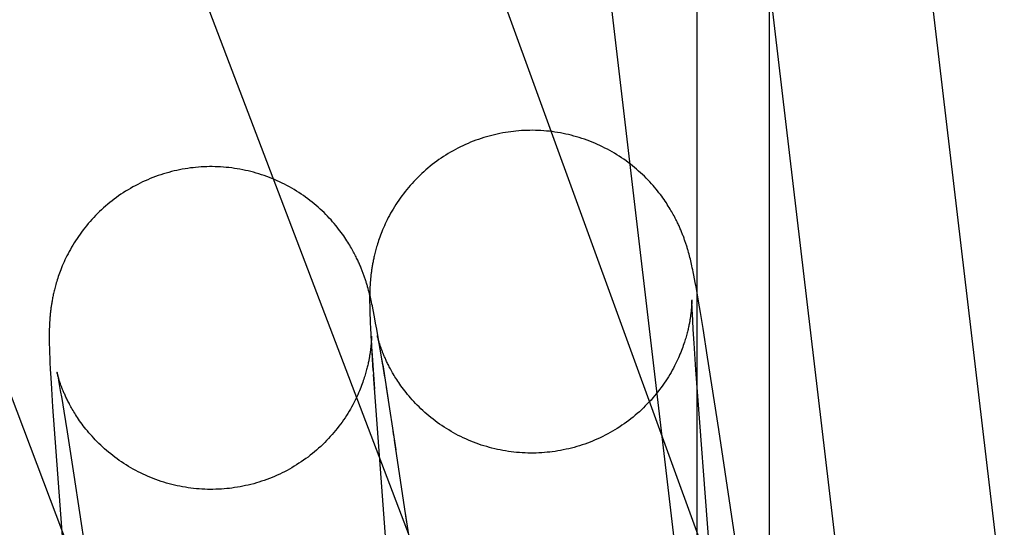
# Model space of a CAD drawing. Header units: inches. Extents: x 0 to 283, y 0 to 183.
# Tile 89 of 114: x 147.9049 to 148.0239, y 92.9101 to 92.9714. Entities that reach past the tile are written whole.
import ezdxf

# ---------------------------------------------------------------- set-up
doc = ezdxf.new("R2010")
doc.units = ezdxf.units.IN
doc.header["$LTSCALE"] = 15.583333
doc.header["$MEASUREMENT"] = 0
doc.linetypes.add('HIDDEN', pattern=[0.2, 0.1, -0.1])
doc.layers.add('DEFAULT_2', color=8, linetype='HIDDEN')

msp = doc.modelspace()

# ---------------------------------------------------------------- linework, layer by layer
at = {"layer": 'DEFAULT_2', "color": 8, "linetype": 'HIDDEN'}
for p, q in [((148.0923, 92.61943), (147.53652, 94.14643)), ((147.98674, 92.12706), (147.98674, 93.83079)), ((147.99546, 92.12706), (147.99546, 93.83079)), ((148.0304, 92.84449), (147.96804, 93.37336)), ((148.01124, 92.84223), (147.94888, 93.3711)), ((147.98588, 92.89249), (147.93521, 93.32221)), ((147.81723, 93.26253), (147.99025, 92.80858)), ((147.78078, 93.24864), (147.97159, 92.74804)), ((147.98569, 92.94332), (147.98563, 92.94354)), ((147.98575, 92.94311), (147.98569, 92.94332)), ((147.98581, 92.94291), (147.98575, 92.94311)), ((147.98586, 92.9427), (147.98581, 92.94291)), ((147.98591, 92.9425), (147.98586, 92.9427)), ((147.98596, 92.9423), (147.98591, 92.9425)), ((147.98601, 92.94209), (147.98596, 92.9423)), ((147.98605, 92.94189), (147.98601, 92.94209)), ((147.9861, 92.94168), (147.98605, 92.94189)), ((147.98615, 92.94146), (147.9861, 92.94168)), ((147.9862, 92.94123), (147.98615, 92.94146)), ((147.98625, 92.94098), (147.9862, 92.94123)), ((147.98633, 92.94058), (147.98625, 92.94098)), ((147.98641, 92.94014), (147.98633, 92.94058)), ((147.9472, 92.93934), (147.94719, 92.93914)), ((147.9865, 92.93967), (147.98641, 92.94014)), ((147.9866, 92.93917), (147.9865, 92.93967)), ((147.94697, 92.93894), (147.94691, 92.93915)), ((147.94703, 92.93873), (147.94697, 92.93894)), ((147.94708, 92.93852), (147.94703, 92.93873)), ((147.94714, 92.93831), (147.94708, 92.93852)), ((147.94719, 92.93811), (147.94714, 92.93831)), ((147.94716, 92.93818), (147.94715, 92.938)), ((147.94715, 92.938), (147.94715, 92.93781)), ((147.94717, 92.93855), (147.94716, 92.93836)), ((147.94716, 92.93836), (147.94716, 92.93818)), ((147.94718, 92.93894), (147.94717, 92.93874)), ((147.94717, 92.93874), (147.94717, 92.93855)), ((147.94719, 92.93914), (147.94718, 92.93894)), ((147.94724, 92.93791), (147.94719, 92.93811)), ((147.98673, 92.93844), (147.9866, 92.93917)), ((147.9869, 92.93743), (147.98673, 92.93844)), ((147.94715, 92.93781), (147.94715, 92.93763)), ((147.94715, 92.93763), (147.94715, 92.93745)), ((147.94715, 92.93745), (147.94715, 92.93727)), ((147.94715, 92.93727), (147.94716, 92.93699)), ((147.94716, 92.93699), (147.94716, 92.9367)), ((147.94728, 92.93771), (147.94724, 92.93791)), ((147.94733, 92.9375), (147.94728, 92.93771)), ((147.94738, 92.93729), (147.94733, 92.9375)), ((147.94743, 92.93707), (147.94738, 92.93729)), ((147.94748, 92.93684), (147.94743, 92.93707)), ((147.94753, 92.93659), (147.94748, 92.93684)), ((147.98608, 92.93711), (147.98607, 92.93699)), ((147.98607, 92.93699), (147.98607, 92.93687)), ((147.98609, 92.9373), (147.98608, 92.93721)), ((147.98608, 92.93721), (147.98608, 92.93711)), ((147.98609, 92.93757), (147.98609, 92.93758)), ((147.98609, 92.93758), (147.98609, 92.93758)), ((147.98609, 92.93757), (147.98609, 92.93756)), ((147.98609, 92.93754), (147.98609, 92.93755)), ((147.98609, 92.93755), (147.98609, 92.93753)), ((147.98609, 92.93751), (147.98609, 92.93745)), ((147.98609, 92.93745), (147.98609, 92.93738)), ((147.98609, 92.93738), (147.98609, 92.9373)), ((147.9861, 92.93723), (147.9861, 92.93738)), ((147.98611, 92.93704), (147.9861, 92.93723)), ((147.98612, 92.9368), (147.98611, 92.93704)), ((147.98714, 92.93604), (147.9869, 92.93743)), ((147.94716, 92.9367), (147.94717, 92.9364)), ((147.94717, 92.9364), (147.94718, 92.93609)), ((147.94718, 92.93609), (147.94719, 92.93577)), ((147.94719, 92.93577), (147.9472, 92.93531)), ((147.94761, 92.93619), (147.94753, 92.93659)), ((147.94769, 92.93575), (147.94761, 92.93619)), ((147.94778, 92.93528), (147.94769, 92.93575)), ((147.98613, 92.93639), (147.98612, 92.9368)), ((147.98616, 92.93588), (147.98613, 92.93639)), ((147.9862, 92.93507), (147.98616, 92.93588)), ((147.98745, 92.93412), (147.98714, 92.93604)), ((147.90846, 92.93447), (147.90845, 92.93428)), ((147.90848, 92.93487), (147.90846, 92.93467)), ((147.90846, 92.93467), (147.90846, 92.93447)), ((147.9472, 92.93531), (147.94722, 92.93482)), ((147.94722, 92.93482), (147.94726, 92.93415)), ((147.94788, 92.93478), (147.94778, 92.93528)), ((147.94801, 92.93405), (147.94788, 92.93478)), ((147.98626, 92.93402), (147.9862, 92.93507)), ((147.90844, 92.9339), (147.90843, 92.93372)), ((147.90843, 92.93372), (147.90843, 92.93354)), ((147.90843, 92.93354), (147.90843, 92.93336)), ((147.90843, 92.93336), (147.90843, 92.93318)), ((147.90845, 92.93428), (147.90844, 92.93409)), ((147.90844, 92.93409), (147.90844, 92.9339)), ((147.94726, 92.93415), (147.94729, 92.93341)), ((147.94729, 92.93341), (147.94735, 92.93241)), ((147.94818, 92.93304), (147.94801, 92.93405)), ((147.94807, 92.93327), (147.94808, 92.93327)), ((147.94808, 92.93326), (147.94808, 92.93327)), ((147.94808, 92.93326), (147.94808, 92.93325)), ((147.94808, 92.93324), (147.94808, 92.93325)), ((147.94808, 92.93323), (147.9481, 92.93316)), ((147.98637, 92.93236), (147.98626, 92.93402)), ((147.988, 92.93065), (147.98745, 92.93412)), ((147.90843, 92.93318), (147.90843, 92.933)), ((147.90843, 92.933), (147.90843, 92.93272)), ((147.90843, 92.93272), (147.90844, 92.93243)), ((147.90844, 92.93243), (147.90844, 92.93214)), ((147.90844, 92.93214), (147.90845, 92.93184)), ((147.94735, 92.93258), (147.94734, 92.93245)), ((147.94736, 92.9327), (147.94735, 92.93258)), ((147.94735, 92.93241), (147.94744, 92.93084)), ((147.94737, 92.93289), (147.94736, 92.9328)), ((147.94736, 92.9328), (147.94736, 92.9327)), ((147.94737, 92.93319), (147.94737, 92.93319)), ((147.94737, 92.93319), (147.94737, 92.93319)), ((147.94737, 92.93318), (147.94737, 92.93317)), ((147.94737, 92.93316), (147.94737, 92.93317)), ((147.94737, 92.93315), (147.94737, 92.93313)), ((147.94737, 92.93311), (147.94737, 92.93305)), ((147.94737, 92.93305), (147.94737, 92.93298)), ((147.94737, 92.93298), (147.94737, 92.93289)), ((147.94738, 92.93293), (147.94738, 92.93306)), ((147.94738, 92.93276), (147.94738, 92.93293)), ((147.94739, 92.93254), (147.94738, 92.93276)), ((147.9474, 92.93228), (147.94739, 92.93254)), ((147.94742, 92.93184), (147.9474, 92.93228)), ((147.94809, 92.9332), (147.94809, 92.93322)), ((147.9481, 92.93316), (147.94812, 92.93306)), ((147.94814, 92.933), (147.94812, 92.93308)), ((147.94812, 92.93306), (147.94815, 92.93291)), ((147.94817, 92.93291), (147.94814, 92.933)), ((147.94815, 92.93291), (147.94819, 92.93272)), ((147.94819, 92.93282), (147.94817, 92.93291)), ((147.94842, 92.93164), (147.94818, 92.93304)), ((147.94823, 92.93271), (147.94819, 92.93282)), ((147.94819, 92.93272), (147.94823, 92.93249)), ((147.94826, 92.93259), (147.94823, 92.93271)), ((147.94823, 92.93249), (147.9483, 92.9321)), ((147.9483, 92.93246), (147.94826, 92.93259)), ((147.9483, 92.9321), (147.94839, 92.93162)), ((147.98659, 92.92913), (147.98637, 92.93236)), ((147.90845, 92.93184), (147.90846, 92.93152)), ((147.90846, 92.93152), (147.90848, 92.93109)), ((147.90848, 92.93109), (147.9085, 92.93063)), ((147.94745, 92.9313), (147.94742, 92.93184)), ((147.9475, 92.93042), (147.94745, 92.9313)), ((147.94839, 92.93162), (147.94851, 92.9309)), ((147.94873, 92.92972), (147.94842, 92.93164)), ((147.94851, 92.9309), (147.9487, 92.92981)), ((147.9085, 92.93063), (147.90852, 92.93001)), ((147.90852, 92.93001), (147.90856, 92.92921)), ((147.94744, 92.93084), (147.94773, 92.9268)), ((147.94758, 92.92904), (147.9475, 92.93042)), ((147.9487, 92.92981), (147.94896, 92.92823)), ((147.94873, 92.92972), (147.94939, 92.92551)), ((147.98934, 92.92193), (147.988, 92.93065)), ((147.90856, 92.92921), (147.90862, 92.92817)), ((147.90935, 92.92889), (147.90935, 92.92888)), ((147.90936, 92.92887), (147.90935, 92.92888)), ((147.90936, 92.92888), (147.90936, 92.92887)), ((147.90936, 92.92885), (147.90936, 92.92886)), ((147.90936, 92.92885), (147.90937, 92.92883)), ((147.90937, 92.9288), (147.90937, 92.92883)), ((147.90937, 92.92881), (147.90939, 92.92872)), ((147.90939, 92.92872), (147.90942, 92.92858)), ((147.90943, 92.9286), (147.9094, 92.92868)), ((147.90942, 92.92858), (147.90945, 92.92841)), ((147.90945, 92.92851), (147.90943, 92.9286)), ((147.90948, 92.92841), (147.90945, 92.92851)), ((147.94759, 92.92856), (147.95193, 92.87011)), ((147.98968, 92.88787), (147.98659, 92.92913)), ((147.90862, 92.92817), (147.9087, 92.92684)), ((147.90945, 92.92841), (147.90949, 92.92819)), ((147.90951, 92.9283), (147.90948, 92.92841)), ((147.90949, 92.92819), (147.90956, 92.92782)), ((147.90955, 92.92819), (147.90951, 92.9283)), ((147.90959, 92.92806), (147.90955, 92.92819)), ((147.90956, 92.92782), (147.90965, 92.92735)), ((147.90965, 92.92735), (147.90977, 92.92662)), ((147.9087, 92.92684), (147.90884, 92.92464)), ((147.90977, 92.92662), (147.90994, 92.92566)), ((147.94916, 92.92703), (147.95033, 92.91945)), ((147.90994, 92.92566), (147.91019, 92.92412)), ((147.90884, 92.92464), (147.91332, 92.8641)), ((147.91019, 92.92412), (147.91059, 92.92164)), ((147.91059, 92.92164), (147.91141, 92.91638)), ((147.95007, 92.92116), (147.94999, 92.9217)), ((147.99343, 92.89494), (147.98934, 92.92193)), ((147.95166, 92.91069), (147.95016, 92.92061)), ((147.91141, 92.91638), (147.91479, 92.89403)), ((147.95324, 92.90024), (147.95149, 92.9118))]:
    msp.add_line(p, q, dxfattribs=at)
for points in [[(147.96453, 92.95794), (147.96422, 92.9579), (147.96389, 92.95786), (147.96356, 92.95781), (147.96323, 92.95775), (147.9629, 92.95769), (147.96257, 92.95762), (147.96224, 92.95754), (147.96191, 92.95746), (147.96159, 92.95738), (147.96126, 92.95728), (147.96094, 92.95719), (147.96062, 92.95708), (147.9603, 92.95698), (147.95998, 92.95686), (147.95967, 92.95674), (147.95936, 92.95662), (147.95905, 92.95649), (147.95874, 92.95635), (147.95843, 92.95621), (147.95813, 92.95607), (147.95783, 92.95591), (147.95753, 92.95576), (147.95724, 92.9556), (147.95694, 92.95543), (147.95665, 92.95526), (147.95637, 92.95508), (147.95609, 92.9549), (147.95581, 92.95472), (147.95553, 92.95453), (147.95526, 92.95433), (147.95499, 92.95413), (147.95472, 92.95393), (147.95446, 92.95372), (147.9542, 92.9535), (147.95395, 92.95329), (147.9537, 92.95307), (147.95345, 92.95284), (147.95321, 92.95261), (147.95297, 92.95238), (147.95274, 92.95214), (147.95251, 92.9519), (147.95228, 92.95166), (147.95206, 92.95141), (147.95185, 92.95116), (147.95164, 92.95091), (147.95144, 92.95066), (147.95124, 92.9504), (147.95104, 92.95014), (147.95085, 92.94988), (147.95067, 92.94962), (147.95049, 92.94935), (147.95032, 92.94909), (147.95015, 92.94883), (147.94999, 92.94856), (147.94984, 92.9483), (147.94969, 92.94804), (147.94955, 92.94778), (147.94941, 92.94752), (147.94928, 92.94727), (147.94916, 92.94702), (147.94904, 92.94677), (147.94893, 92.94652), (147.94882, 92.94628), (147.94872, 92.94605), (147.94863, 92.94582), (147.94854, 92.94559), (147.94846, 92.94538), (147.94838, 92.94516), (147.9483, 92.94495), (147.94824, 92.94475), (147.94817, 92.94455), (147.94811, 92.94436), (147.94805, 92.94417), (147.948, 92.94399), (147.94795, 92.94382), (147.9479, 92.94365), (147.94786, 92.94349), (147.94781, 92.94333), (147.94777, 92.94317), (147.94774, 92.94302), (147.9477, 92.94288), (147.94767, 92.94273), (147.94764, 92.94259), (147.94761, 92.94245), (147.94758, 92.94232), (147.94756, 92.94219), (147.94753, 92.94206), (147.94751, 92.94193), (147.94749, 92.94181), (147.94747, 92.94168), (147.94745, 92.94156), (147.94743, 92.94144), (147.94741, 92.94132), (147.94739, 92.94121), (147.94737, 92.94109), (147.94736, 92.94097), (147.94734, 92.94086), (147.94733, 92.94074), (147.94731, 92.94063), (147.9473, 92.94052), (147.94729, 92.94041), (147.94728, 92.9403), (147.94727, 92.94019), (147.94726, 92.94008), (147.94725, 92.93997), (147.94724, 92.93986), (147.94723, 92.93976), (147.94722, 92.93965), (147.94721, 92.93955), (147.9472, 92.93934)], [(147.98385, 92.9479), (147.98377, 92.94806), (147.98367, 92.94822), (147.98357, 92.94839), (147.98347, 92.94856), (147.98336, 92.94874), (147.98325, 92.94892), (147.98313, 92.94911), (147.98301, 92.9493), (147.98288, 92.9495), (147.98274, 92.9497), (147.9826, 92.9499), (147.98245, 92.9501), (147.98229, 92.95031), (147.98212, 92.95053), (147.98195, 92.95074), (147.98178, 92.95096), (147.98159, 92.95118), (147.9814, 92.9514), (147.98121, 92.95162), (147.981, 92.95184), (147.98079, 92.95207), (147.98058, 92.95229), (147.98036, 92.95251), (147.98013, 92.95272), (147.9799, 92.95294), (147.97966, 92.95315), (147.97942, 92.95337), (147.97917, 92.95357), (147.97892, 92.95378), (147.97866, 92.95398), (147.9784, 92.95418), (147.97814, 92.95437), (147.97787, 92.95457), (147.97759, 92.95475), (147.97732, 92.95493), (147.97704, 92.95511), (147.97675, 92.95529), (147.97647, 92.95546), (147.97618, 92.95562), (147.97588, 92.95578), (147.97559, 92.95593), (147.97529, 92.95608), (147.97499, 92.95623), (147.97468, 92.95637), (147.97437, 92.9565), (147.97406, 92.95663), (147.97375, 92.95675), (147.97344, 92.95687), (147.97312, 92.95699), (147.9728, 92.95709), (147.97248, 92.95719), (147.97216, 92.95729), (147.97184, 92.95738), (147.97151, 92.95747), (147.97119, 92.95755), (147.97086, 92.95762), (147.97053, 92.95769), (147.9702, 92.95775), (147.96987, 92.95781), (147.96954, 92.95786), (147.9692, 92.95791), (147.96887, 92.95795), (147.96853, 92.95798), (147.9682, 92.95801), (147.96786, 92.95803), (147.96753, 92.95805), (147.96719, 92.95806), (147.96686, 92.95807), (147.96652, 92.95806), (147.96618, 92.95806), (147.96585, 92.95805), (147.96551, 92.95803), (147.96518, 92.958), (147.96484, 92.95797), (147.96453, 92.95794)], [(147.92581, 92.95355), (147.9255, 92.95352), (147.92517, 92.95347), (147.92484, 92.95342), (147.92451, 92.95336), (147.92418, 92.9533), (147.92385, 92.95323), (147.92352, 92.95316), (147.9232, 92.95308), (147.92287, 92.95299), (147.92255, 92.9529), (147.92223, 92.9528), (147.92191, 92.9527), (147.92159, 92.95259), (147.92127, 92.95248), (147.92096, 92.95236), (147.92064, 92.95223), (147.92033, 92.9521), (147.92003, 92.95197), (147.91972, 92.95183), (147.91942, 92.95168), (147.91912, 92.95153), (147.91882, 92.95138), (147.91853, 92.95122), (147.91824, 92.95105), (147.91795, 92.95088), (147.91766, 92.9507), (147.91738, 92.95052), (147.9171, 92.95034), (147.91682, 92.95015), (147.91655, 92.94995), (147.91628, 92.94975), (147.91602, 92.94955), (147.91575, 92.94934), (147.9155, 92.94913), (147.91524, 92.94891), (147.91499, 92.94869), (147.91474, 92.94847), (147.9145, 92.94824), (147.91427, 92.94801), (147.91403, 92.94777), (147.9138, 92.94753), (147.91358, 92.94729), (147.91336, 92.94704), (147.91314, 92.94679), (147.91294, 92.94654), (147.91273, 92.94629), (147.91253, 92.94603), (147.91234, 92.94577), (147.91215, 92.94551), (147.91196, 92.94525), (147.91179, 92.94499), (147.91161, 92.94473), (147.91145, 92.94446), (147.91129, 92.9442), (147.91113, 92.94394), (147.91098, 92.94368), (147.91084, 92.94342), (147.9107, 92.94316), (147.91057, 92.94291), (147.91045, 92.94265), (147.91033, 92.94241), (147.91022, 92.94216), (147.91011, 92.94192), (147.91001, 92.94169), (147.90992, 92.94146), (147.90983, 92.94123), (147.90975, 92.94101), (147.90967, 92.9408), (147.90959, 92.94059), (147.90952, 92.94039), (147.90946, 92.94019), (147.90939, 92.94), (147.90934, 92.93981), (147.90928, 92.93963), (147.90923, 92.93945), (147.90918, 92.93928), (147.90914, 92.93912), (147.9091, 92.93896), (147.90906, 92.93881), (147.90902, 92.93866), (147.90899, 92.93851), (147.90895, 92.93836), (147.90892, 92.93822), (147.90889, 92.93809), (147.90887, 92.93795), (147.90884, 92.93782), (147.90882, 92.93769), (147.90879, 92.93756), (147.90877, 92.93744), (147.90875, 92.93732), (147.90873, 92.9372), (147.90871, 92.93708), (147.90869, 92.93696), (147.90867, 92.93684), (147.90866, 92.93672), (147.90864, 92.93661), (147.90862, 92.93649), (147.90861, 92.93638), (147.9086, 92.93626), (147.90858, 92.93615), (147.90857, 92.93604), (147.90856, 92.93593), (147.90855, 92.93582), (147.90854, 92.93571), (147.90853, 92.9356), (147.90852, 92.9355), (147.90851, 92.93539), (147.9085, 92.93528), (147.90849, 92.93518), (147.90849, 92.93508), (147.90848, 92.93487)], [(147.94513, 92.94351), (147.94505, 92.94367), (147.94495, 92.94383), (147.94485, 92.944), (147.94475, 92.94418), (147.94464, 92.94436), (147.94453, 92.94454), (147.94441, 92.94472), (147.94429, 92.94492), (147.94415, 92.94511), (147.94402, 92.94531), (147.94387, 92.94551), (147.94372, 92.94572), (147.94357, 92.94593), (147.9434, 92.94614), (147.94323, 92.94636), (147.94306, 92.94657), (147.94287, 92.94679), (147.94268, 92.94701), (147.94249, 92.94724), (147.94228, 92.94746), (147.94207, 92.94768), (147.94186, 92.9479), (147.94164, 92.94812), (147.94141, 92.94834), (147.94118, 92.94855), (147.94094, 92.94877), (147.9407, 92.94898), (147.94045, 92.94919), (147.9402, 92.94939), (147.93994, 92.94959), (147.93968, 92.94979), (147.93942, 92.94999), (147.93915, 92.95018), (147.93887, 92.95037), (147.9386, 92.95055), (147.93832, 92.95073), (147.93803, 92.9509), (147.93775, 92.95107), (147.93746, 92.95123), (147.93716, 92.95139), (147.93687, 92.95155), (147.93657, 92.9517), (147.93626, 92.95184), (147.93596, 92.95198), (147.93565, 92.95211), (147.93534, 92.95224), (147.93503, 92.95237), (147.93472, 92.95249), (147.9344, 92.9526), (147.93408, 92.95271), (147.93376, 92.95281), (147.93344, 92.9529), (147.93312, 92.953), (147.93279, 92.95308), (147.93247, 92.95316), (147.93214, 92.95323), (147.93181, 92.9533), (147.93148, 92.95337), (147.93115, 92.95342), (147.93082, 92.95347), (147.93048, 92.95352), (147.93015, 92.95356), (147.92981, 92.95359), (147.92948, 92.95362), (147.92914, 92.95365), (147.92881, 92.95366), (147.92847, 92.95367), (147.92813, 92.95368), (147.9278, 92.95368), (147.92746, 92.95367), (147.92713, 92.95366), (147.92679, 92.95364), (147.92645, 92.95362), (147.92612, 92.95359), (147.92581, 92.95355)], [(147.98563, 92.94354), (147.9856, 92.94364), (147.98557, 92.94375), (147.98554, 92.94386), (147.98551, 92.94396), (147.98547, 92.94407), (147.98544, 92.94418), (147.9854, 92.94429), (147.98537, 92.94439), (147.98533, 92.9445), (147.9853, 92.94461), (147.98526, 92.94472), (147.98522, 92.94483), (147.98518, 92.94493), (147.98515, 92.94504), (147.98511, 92.94515), (147.98507, 92.94526), (147.98502, 92.94537), (147.98498, 92.94548), (147.98494, 92.94559), (147.9849, 92.9457), (147.98485, 92.94581), (147.9848, 92.94592), (147.98475, 92.94604), (147.9847, 92.94616), (147.98465, 92.94627), (147.9846, 92.94639), (147.98455, 92.94652), (147.98449, 92.94664), (147.98443, 92.94677), (147.98437, 92.9469), (147.9843, 92.94703), (147.98424, 92.94717), (147.98417, 92.94731), (147.98409, 92.94745), (147.98402, 92.94759), (147.98394, 92.94774), (147.98385, 92.9479)], [(147.94691, 92.93915), (147.94688, 92.93926), (147.94685, 92.93936), (147.94682, 92.93947), (147.94679, 92.93958), (147.94675, 92.93969), (147.94672, 92.93979), (147.94668, 92.9399), (147.94665, 92.94001), (147.94661, 92.94012), (147.94658, 92.94022), (147.94654, 92.94033), (147.9465, 92.94044), (147.94646, 92.94055), (147.94643, 92.94065), (147.94639, 92.94076), (147.94635, 92.94087), (147.9463, 92.94098), (147.94626, 92.94109), (147.94622, 92.9412), (147.94617, 92.94131), (147.94613, 92.94142), (147.94608, 92.94154), (147.94603, 92.94165), (147.94598, 92.94177), (147.94593, 92.94189), (147.94588, 92.94201), (147.94582, 92.94213), (147.94577, 92.94225), (147.94571, 92.94238), (147.94565, 92.94251), (147.94558, 92.94264), (147.94552, 92.94278), (147.94545, 92.94292), (147.94537, 92.94306), (147.9453, 92.94321), (147.94522, 92.94336), (147.94513, 92.94351)], [(147.98607, 92.93687), (147.98606, 92.93674), (147.98605, 92.93667), (147.98604, 92.93659), (147.98604, 92.93652), (147.98603, 92.93644), (147.98602, 92.93636), (147.98601, 92.93628), (147.98601, 92.9362), (147.986, 92.93611), (147.98599, 92.93603), (147.98598, 92.93594), (147.98596, 92.93585), (147.98595, 92.93576), (147.98594, 92.93567), (147.98593, 92.93558), (147.98591, 92.93548), (147.9859, 92.93538), (147.98588, 92.93528), (147.98586, 92.93518), (147.98585, 92.93508), (147.98583, 92.93497), (147.98581, 92.93486), (147.98579, 92.93475), (147.98576, 92.93463), (147.98574, 92.93451), (147.98571, 92.93439), (147.98569, 92.93427), (147.98566, 92.93414), (147.98563, 92.93401), (147.9856, 92.93387), (147.98556, 92.93373), (147.98553, 92.93359), (147.98549, 92.93344), (147.98545, 92.93329), (147.9854, 92.93313), (147.98535, 92.93297), (147.9853, 92.9328), (147.98525, 92.93262), (147.98519, 92.93245), (147.98513, 92.93226), (147.98506, 92.93207), (147.98499, 92.93187), (147.98492, 92.93167), (147.98484, 92.93146), (147.98475, 92.93124), (147.98466, 92.93102), (147.98457, 92.93079), (147.98447, 92.93056), (147.98436, 92.93033), (147.98424, 92.93008), (147.98412, 92.92984), (147.984, 92.92959), (147.98386, 92.92934), (147.98373, 92.92908), (147.98358, 92.92882), (147.98343, 92.92856), (147.98327, 92.9283), (147.98311, 92.92804), (147.98294, 92.92778), (147.98276, 92.92752), (147.98258, 92.92726), (147.98239, 92.927), (147.9822, 92.92674), (147.982, 92.92648), (147.9818, 92.92623), (147.98159, 92.92598), (147.98138, 92.92573), (147.98116, 92.92548), (147.98093, 92.92524), (147.98071, 92.925), (147.98047, 92.92476), (147.98024, 92.92453), (147.98, 92.9243), (147.97975, 92.92407), (147.9795, 92.92385), (147.97925, 92.92363), (147.97899, 92.92342), (147.97873, 92.92321), (147.97846, 92.92301), (147.97819, 92.92281), (147.97792, 92.92261), (147.97765, 92.92242), (147.97737, 92.92223), (147.97708, 92.92205), (147.9768, 92.92188), (147.97651, 92.9217), (147.97622, 92.92154), (147.97592, 92.92138), (147.97563, 92.92122), (147.97532, 92.92107), (147.97502, 92.92092), (147.97472, 92.92078), (147.97441, 92.92065), (147.9741, 92.92052), (147.97379, 92.92039), (147.97347, 92.92027), (147.97315, 92.92016), (147.97284, 92.92005), (147.97252, 92.91995), (147.97219, 92.91985), (147.97187, 92.91976), (147.97154, 92.91967), (147.97122, 92.91959), (147.97089, 92.91952), (147.97056, 92.91945), (147.97023, 92.91938), (147.9699, 92.91933), (147.96957, 92.91927), (147.96923, 92.91923), (147.96892, 92.91919)], [(147.9861, 92.93738), (147.9861, 92.93749), (147.9861, 92.93751)], [(147.94734, 92.93245), (147.94733, 92.93232), (147.94733, 92.93225), (147.94732, 92.93217), (147.94731, 92.9321), (147.94731, 92.93202), (147.9473, 92.93194), (147.94729, 92.93186), (147.94728, 92.93178), (147.94727, 92.93169), (147.94726, 92.93161), (147.94725, 92.93152), (147.94724, 92.93143), (147.94723, 92.93134), (147.94721, 92.93125), (147.9472, 92.93115), (147.94719, 92.93106), (147.94717, 92.93096), (147.94715, 92.93086), (147.94714, 92.93075), (147.94712, 92.93065), (147.9471, 92.93054), (147.94708, 92.93043), (147.94706, 92.93032), (147.94704, 92.9302), (147.94701, 92.93009), (147.94699, 92.92996), (147.94696, 92.92984), (147.94693, 92.92971), (147.9469, 92.92958), (147.94686, 92.92944), (147.94683, 92.9293), (147.94679, 92.92915), (147.94675, 92.92901), (147.94671, 92.92885), (147.94667, 92.92869), (147.94662, 92.92853), (147.94657, 92.92836), (147.94651, 92.92819), (147.94645, 92.92801), (147.94639, 92.92782), (147.94632, 92.92763), (147.94625, 92.92743), (147.94618, 92.92722), (147.9461, 92.92701), (147.94601, 92.9268), (147.94592, 92.92658), (147.94582, 92.92635), (147.94572, 92.92612), (147.94561, 92.92588), (147.94549, 92.92564), (147.94537, 92.92539), (147.94525, 92.92514), (147.94511, 92.92489), (147.94497, 92.92463), (147.94483, 92.92438), (147.94467, 92.92412), (147.94452, 92.92386), (147.94435, 92.9236), (147.94418, 92.92334), (147.944, 92.92308), (147.94382, 92.92282), (147.94363, 92.92256), (147.94344, 92.9223), (147.94324, 92.92205), (147.94304, 92.92179), (147.94283, 92.92154), (147.94262, 92.9213), (147.9424, 92.92105), (147.94218, 92.92081), (147.94195, 92.92057), (147.94172, 92.92034), (147.94148, 92.9201), (147.94124, 92.91988), (147.94099, 92.91965), (147.94074, 92.91943), (147.94049, 92.91922), (147.94023, 92.91901), (147.93997, 92.9188), (147.93971, 92.91859), (147.93944, 92.9184), (147.93917, 92.9182), (147.93889, 92.91801), (147.93861, 92.91783), (147.93833, 92.91765), (147.93805, 92.91747), (147.93776, 92.9173), (147.93747, 92.91714), (147.93718, 92.91698), (147.93688, 92.91682), (147.93658, 92.91667), (147.93628, 92.91652), (147.93597, 92.91638), (147.93567, 92.91625), (147.93536, 92.91612), (147.93505, 92.916), (147.93473, 92.91588), (147.93442, 92.91576), (147.9341, 92.91566), (147.93378, 92.91555), (147.93346, 92.91546), (147.93314, 92.91537), (147.93281, 92.91528), (147.93249, 92.9152), (147.93216, 92.91513), (147.93183, 92.91506), (147.9315, 92.91499), (147.93117, 92.91494), (147.93084, 92.91489), (147.93051, 92.91484), (147.9302, 92.9148)], [(147.94738, 92.93306), (147.94737, 92.93312), (147.94737, 92.93314)], [(147.94812, 92.93308), (147.94811, 92.93314), (147.9481, 92.93317)], [(147.96892, 92.91919), (147.96862, 92.91916), (147.96828, 92.91913), (147.96795, 92.9191), (147.96761, 92.91909), (147.96727, 92.91907), (147.96694, 92.91907), (147.9666, 92.91907), (147.96627, 92.91907), (147.96593, 92.91908), (147.96559, 92.9191), (147.96526, 92.91912), (147.96492, 92.91915), (147.96459, 92.91919), (147.96425, 92.91923), (147.96392, 92.91927), (147.96359, 92.91932), (147.96326, 92.91938), (147.96293, 92.91944), (147.9626, 92.91951), (147.96227, 92.91959), (147.96194, 92.91967), (147.96162, 92.91975), (147.9613, 92.91985), (147.96097, 92.91994), (147.96065, 92.92004), (147.96034, 92.92015), (147.96002, 92.92027), (147.95971, 92.92039), (147.95939, 92.92051), (147.95909, 92.92064), (147.95878, 92.92077), (147.95847, 92.92091), (147.95817, 92.92106), (147.95787, 92.92121), (147.95758, 92.92136), (147.95729, 92.92152), (147.957, 92.92169), (147.95671, 92.92186), (147.95643, 92.92203), (147.95615, 92.92221), (147.95587, 92.92239), (147.9556, 92.92258), (147.95533, 92.92277), (147.95507, 92.92297), (147.95481, 92.92316), (147.95455, 92.92337), (147.9543, 92.92357), (147.95406, 92.92378), (147.95382, 92.92399), (147.95358, 92.9242), (147.95335, 92.92442), (147.95313, 92.92464), (147.95291, 92.92485), (147.9527, 92.92507), (147.95249, 92.92529), (147.95229, 92.92551), (147.9521, 92.92573), (147.95191, 92.92595), (147.95173, 92.92616), (147.95156, 92.92637), (147.9514, 92.92658), (147.95124, 92.92679), (147.95109, 92.92699), (147.95094, 92.92719), (147.9508, 92.92739), (147.95067, 92.92758), (147.95055, 92.92777), (147.95043, 92.92795), (147.95032, 92.92812), (147.95021, 92.9283), (147.95011, 92.92846), (147.95001, 92.92863), (147.94992, 92.92878), (147.94983, 92.92894), (147.94975, 92.92908), (147.94967, 92.92923), (147.9496, 92.92937), (147.94952, 92.9295), (147.94946, 92.92964), (147.94939, 92.92976), (147.94933, 92.92989), (147.94927, 92.93001), (147.94921, 92.93013), (147.94916, 92.93025), (147.94911, 92.93036), (147.94906, 92.93047), (147.94901, 92.93058), (147.94896, 92.93068), (147.94892, 92.93078), (147.94888, 92.93088), (147.94884, 92.93098), (147.9488, 92.93108), (147.94876, 92.93117), (147.94872, 92.93126), (147.94869, 92.93135), (147.94865, 92.93144), (147.94862, 92.93153), (147.94859, 92.93161), (147.94856, 92.9317), (147.94853, 92.93178), (147.9485, 92.93186), (147.94847, 92.93194), (147.94844, 92.93202), (147.94842, 92.9321), (147.94839, 92.93217), (147.94837, 92.93225), (147.94834, 92.93232), (147.94832, 92.93239), (147.9483, 92.93246)], [(147.9094, 92.92868), (147.90939, 92.92875), (147.90938, 92.92878)], [(147.9302, 92.9148), (147.9299, 92.91477), (147.92956, 92.91474), (147.92923, 92.91472), (147.92889, 92.9147), (147.92856, 92.91469), (147.92822, 92.91468), (147.92789, 92.91468), (147.92755, 92.91468), (147.92722, 92.9147), (147.92688, 92.91471), (147.92655, 92.91474), (147.92621, 92.91476), (147.92588, 92.9148), (147.92554, 92.91484), (147.92521, 92.91488), (147.92488, 92.91493), (147.92455, 92.91499), (147.92422, 92.91505), (147.92389, 92.91512), (147.92356, 92.9152), (147.92324, 92.91528), (147.92291, 92.91536), (147.92259, 92.91545), (147.92227, 92.91555), (147.92195, 92.91565), (147.92163, 92.91576), (147.92132, 92.91587), (147.92101, 92.91599), (147.92069, 92.91611), (147.92039, 92.91624), (147.92008, 92.91638), (147.91978, 92.91652), (147.91947, 92.91666), (147.91918, 92.91681), (147.91888, 92.91696), (147.91859, 92.91712), (147.9183, 92.91729), (147.91801, 92.91746), (147.91773, 92.91763), (147.91745, 92.91781), (147.91718, 92.91799), (147.9169, 92.91817), (147.91664, 92.91837), (147.91637, 92.91856), (147.91611, 92.91876), (147.91586, 92.91896), (147.91561, 92.91916), (147.91536, 92.91937), (147.91512, 92.91958), (147.91489, 92.91979), (147.91466, 92.92001), (147.91443, 92.92022), (147.91421, 92.92044), (147.914, 92.92066), (147.9138, 92.92088), (147.9136, 92.9211), (147.9134, 92.92131), (147.91322, 92.92153), (147.91304, 92.92174), (147.91286, 92.92196), (147.9127, 92.92217), (147.91254, 92.92237), (147.91239, 92.92258), (147.91224, 92.92278), (147.9121, 92.92297), (147.91197, 92.92316), (147.91185, 92.92335), (147.91173, 92.92353), (147.91161, 92.92371), (147.91151, 92.92388), (147.9114, 92.92405), (147.91131, 92.92421), (147.91121, 92.92437), (147.91113, 92.92452), (147.91104, 92.92467), (147.91096, 92.92481), (147.91089, 92.92496), (147.91082, 92.92509), (147.91075, 92.92522), (147.91068, 92.92535), (147.91062, 92.92548), (147.91056, 92.9256), (147.9105, 92.92572), (147.91045, 92.92584), (147.9104, 92.92595), (147.91035, 92.92606), (147.9103, 92.92617), (147.91025, 92.92627), (147.91021, 92.92637), (147.91017, 92.92647), (147.91013, 92.92657), (147.91009, 92.92667), (147.91005, 92.92676), (147.91001, 92.92686), (147.90997, 92.92695), (147.90994, 92.92704), (147.90991, 92.92712), (147.90988, 92.92721), (147.90984, 92.92729), (147.90981, 92.92737), (147.90979, 92.92746), (147.90976, 92.92754), (147.90973, 92.92761), (147.9097, 92.92769), (147.90968, 92.92777), (147.90965, 92.92784), (147.90963, 92.92792), (147.90961, 92.92799), (147.90959, 92.92806)]]:
    msp.add_lwpolyline(points, dxfattribs=at)

doc.saveas('drawing.dxf')
